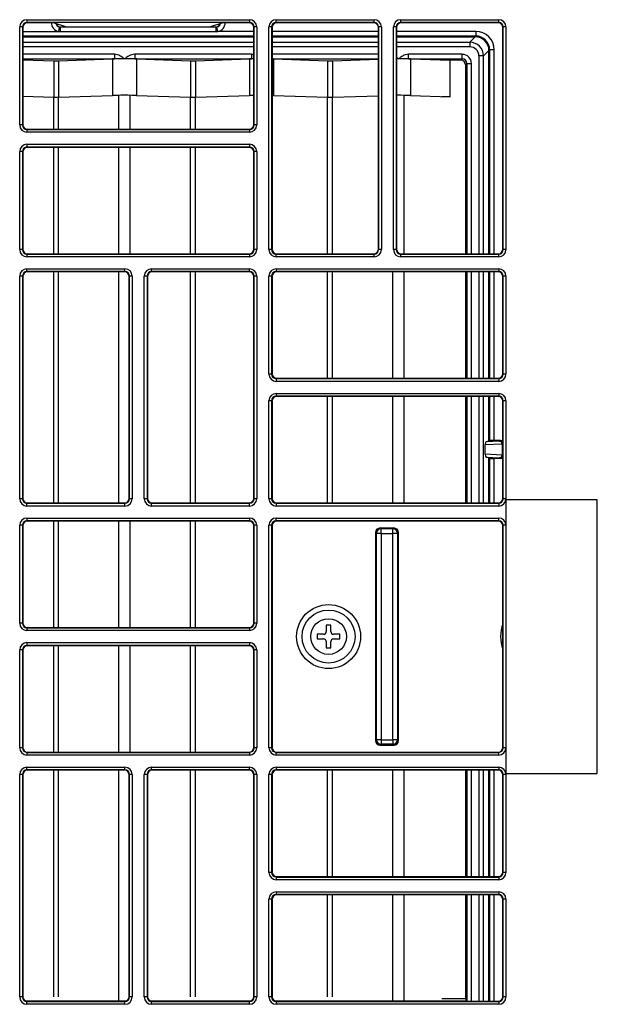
# Model space of a CAD drawing. Header units: millimetres. Extents: x 70863 to 97198, y -18528 to 3008.
# Tile 139 of 148: x 87293.98 to 87300.47, y -6608.23 to -6597.17. Entities that reach past the tile are written whole.
import ezdxf

# ---------------------------------------------------------------- set-up
doc = ezdxf.new("R2010")
doc.units = ezdxf.units.MM
doc.layers.add('wod-kan-hvac', color=3, linetype='Continuous')

# ---------------------------------------------------------------- blocks, each defined once
blk = doc.blocks.new('PY3_panel')
at = {"color": 0, "linetype": 'ByBlock', "lineweight": 25}
for p, q in [((451.41, 499.02), (476.39, 499.02)), ((451.41, 499.02), (451.41, 498.71)), ((476.39, 498.71), (451.41, 498.71)), ((451.41, 498.71), (451.45, 498.67)), ((454.4, 498.67), (451.45, 498.67)), ((455.77, 498.22), (454.4, 498.67)), ((473.4, 498.67), (472.03, 498.22)), ((476.36, 498.67), (473.4, 498.67)), ((476.36, 498.67), (476.39, 498.71)), ((476.39, 499.02), (476.39, 498.71)), ((479.39, 499.02), (490.38, 499.02)), ((479.39, 498.71), (479.39, 499.02)), ((490.38, 498.71), (479.39, 498.71)), ((479.39, 498.71), (479.43, 498.67)), ((490.35, 498.67), (479.43, 498.67)), ((490.35, 498.67), (490.38, 498.71)), ((490.38, 498.71), (490.38, 499.02)), ((493.38, 499.02), (504.37, 499.02)), ((493.38, 498.71), (493.38, 499.02)), ((504.37, 498.71), (493.38, 498.71)), ((493.38, 498.71), (493.42, 498.67)), ((504.34, 498.67), (493.42, 498.67)), ((504.34, 498.67), (504.37, 498.71)), ((504.37, 498.71), (504.37, 499.02)), ((450.59, 487.2), (450.59, 498.2)), ((450.9, 498.2), (450.59, 498.2)), ((450.9, 498.2), (450.9, 487.2)), ((450.94, 498.16), (450.9, 498.2)), ((450.94, 498.16), (450.94, 487.24)), ((450.94, 497.69), (454.97, 497.69)), ((454.97, 497.69), (455.07, 498.19)), ((454.97, 497.69), (455.16, 497.68)), ((455.16, 498.18), (455.07, 498.19)), ((455.16, 498.18), (455.19, 498.21)), ((455.16, 497.68), (455.16, 498.18)), ((472.64, 498.18), (455.16, 498.18)), ((455.16, 497.68), (472.64, 497.68)), ((455.19, 498.21), (456.22, 498.21)), ((455.77, 498.22), (456.22, 498.22)), ((456.23, 498.19), (456.22, 498.22)), ((471.59, 498.22), (471.58, 498.19)), ((471.59, 498.22), (472.03, 498.22)), ((471.59, 498.21), (472.61, 498.21)), ((472.61, 498.21), (472.64, 498.18)), ((472.74, 498.19), (472.64, 498.18)), ((472.64, 497.68), (472.64, 498.18)), ((472.64, 497.68), (472.83, 497.69)), ((472.83, 497.69), (472.74, 498.19)), ((476.87, 497.69), (472.83, 497.69)), ((476.91, 498.2), (476.87, 498.16)), ((476.87, 487.24), (476.87, 498.16)), ((476.91, 487.2), (476.91, 498.2)), ((477.21, 498.2), (476.91, 498.2)), ((477.21, 498.2), (477.21, 487.2)), ((478.57, 473.21), (478.57, 498.2)), ((478.88, 498.2), (478.57, 498.2)), ((478.88, 498.2), (478.88, 473.21)), ((478.92, 498.16), (478.88, 498.2)), ((478.92, 498.16), (478.92, 473.25)), ((490.86, 497.69), (478.92, 497.69)), ((490.9, 498.2), (490.86, 498.16)), ((490.86, 473.25), (490.86, 498.16)), ((491.2, 498.2), (490.9, 498.2)), ((490.9, 473.21), (490.9, 498.2)), ((491.2, 498.2), (491.2, 473.21)), ((492.56, 473.21), (492.56, 498.2)), ((492.87, 498.2), (492.56, 498.2)), ((492.87, 498.2), (492.87, 473.21)), ((492.91, 498.16), (492.87, 498.2)), ((492.91, 498.16), (492.91, 473.25)), ((501.82, 497.69), (492.91, 497.69)), ((501.82, 497.69), (501.82, 497.18)), ((504.89, 498.2), (504.85, 498.16)), ((504.85, 473.25), (504.85, 498.16)), ((504.89, 473.21), (504.89, 498.2)), ((505.19, 498.2), (504.89, 498.2)), ((505.19, 498.2), (505.19, 473.21)), ((476.87, 497.18), (450.94, 497.18)), ((450.94, 497.1), (476.87, 497.1)), ((450.94, 496.48), (476.87, 496.48)), ((490.86, 497.18), (478.92, 497.18)), ((478.92, 497.1), (490.86, 497.1)), ((478.92, 496.48), (490.86, 496.48)), ((501.82, 497.18), (492.91, 497.18)), ((492.91, 497.1), (501.73, 497.1)), ((492.91, 496.48), (501.12, 496.48)), ((501.74, 497.1), (501.12, 496.48)), ((501.12, 496.48), (501.12, 495.97)), ((501.82, 497.18), (501.73, 497.1)), ((476.87, 495.97), (450.94, 495.97)), ((490.86, 495.97), (478.92, 495.97)), ((501.12, 495.97), (492.91, 495.97)), ((502.65, 494.95), (503.27, 495.56)), ((503.27, 495.56), (503.35, 495.64)), ((503.27, 472.74), (503.27, 495.56)), ((503.86, 495.64), (503.35, 495.64)), ((503.35, 495.64), (503.35, 472.74)), ((503.86, 472.74), (503.86, 495.64)), ((461.23, 495.13), (450.94, 495.13)), ((450.94, 494.61), (461.23, 494.61)), ((450.94, 494.52), (454.41, 494.41)), ((454.41, 494.41), (454.41, 490.31)), ((454.95, 494.41), (461.01, 494.61)), ((454.95, 494.41), (454.95, 490.31)), ((461.01, 494.61), (461.01, 490.51)), ((461.23, 495.13), (461.23, 494.61)), ((463.5, 495.13), (463.5, 494.61)), ((476.6, 495.13), (463.5, 495.13)), ((463.5, 494.61), (476.6, 494.61)), ((463.72, 494.61), (463.72, 490.51)), ((463.72, 494.61), (469.78, 494.41)), ((469.78, 494.41), (469.78, 490.31)), ((470.32, 494.41), (476.38, 494.61)), ((470.32, 494.41), (470.32, 490.31)), ((476.38, 494.61), (476.38, 490.51)), ((476.6, 495.13), (476.6, 494.61)), ((476.87, 495.08), (476.6, 495.13)), ((490.86, 495.13), (478.92, 495.13)), ((478.92, 494.61), (490.86, 494.61)), ((479.1, 494.61), (479.1, 490.51)), ((479.1, 494.61), (485.15, 494.41)), ((485.15, 494.41), (485.15, 490.31)), ((485.7, 494.41), (490.86, 494.58)), ((485.7, 494.41), (485.7, 490.31)), ((494.25, 494.61), (494.25, 495.13)), ((500.28, 495.13), (494.25, 495.13)), ((494.25, 494.61), (500.28, 494.61)), ((494.47, 494.61), (494.47, 490.51)), ((494.47, 494.61), (498.93, 494.46)), ((500.13, 494.46), (498.93, 494.46)), ((498.93, 490.36), (498.93, 494.46)), ((500.28, 494.61), (500.13, 494.46)), ((500.28, 494.61), (500.28, 495.13)), ((502.65, 494.95), (502.14, 494.95)), ((502.14, 494.95), (502.14, 472.74)), ((502.65, 472.74), (502.65, 494.95)), ((500.64, 493.95), (500.79, 494.1)), ((500.64, 493.95), (500.64, 472.74)), ((500.79, 494.1), (501.3, 494.1)), ((500.79, 494.1), (500.79, 472.74)), ((501.3, 472.74), (501.3, 494.1)), ((450.94, 490.42), (454.41, 490.31)), ((454.41, 486.73), (454.41, 490.28)), ((454.95, 490.31), (461.01, 490.51)), ((454.95, 486.73), (454.95, 490.28)), ((461.73, 486.73), (461.73, 490.5)), ((463, 486.73), (463, 490.5)), ((463.72, 490.51), (469.78, 490.31)), ((469.78, 486.73), (469.78, 490.28)), ((470.32, 490.31), (476.38, 490.51)), ((470.32, 486.73), (470.32, 490.28)), ((479.1, 490.51), (485.15, 490.31)), ((485.15, 472.74), (485.15, 490.28)), ((485.7, 490.31), (490.86, 490.48)), ((485.7, 472.74), (485.7, 490.28)), ((493.75, 472.74), (493.75, 490.5)), ((494.47, 490.51), (498.93, 490.36)), ((498.93, 490.36), (498, 490.36)), ((450.9, 487.2), (450.59, 487.2)), ((450.9, 487.2), (450.94, 487.24)), ((451.45, 486.73), (451.41, 486.69)), ((451.41, 486.69), (476.39, 486.69)), ((451.41, 486.69), (451.41, 486.38)), ((451.45, 486.73), (476.36, 486.73)), ((476.39, 486.69), (476.36, 486.73)), ((476.39, 486.69), (476.39, 486.38)), ((476.87, 487.24), (476.91, 487.2)), ((477.21, 487.2), (476.91, 487.2)), ((476.39, 486.38), (451.41, 486.38)), ((451.41, 485.03), (451.41, 484.72)), ((451.41, 485.03), (476.39, 485.03)), ((476.39, 484.72), (451.41, 484.72)), ((451.41, 484.72), (451.45, 484.68)), ((476.36, 484.68), (451.45, 484.68)), ((454.41, 472.74), (454.41, 484.68)), ((454.95, 472.74), (454.95, 484.68)), ((461.73, 472.74), (461.73, 484.68)), ((463, 472.74), (463, 484.68)), ((469.78, 472.74), (469.78, 484.68)), ((470.32, 472.74), (470.32, 484.68)), ((476.36, 484.68), (476.39, 484.72)), ((476.39, 485.03), (476.39, 484.72)), ((450.9, 484.21), (450.59, 484.21)), ((450.59, 473.21), (450.59, 484.21)), ((450.9, 484.21), (450.9, 473.21)), ((450.94, 484.17), (450.9, 484.21)), ((450.94, 484.17), (450.94, 473.25)), ((476.91, 484.21), (476.87, 484.17)), ((476.87, 473.25), (476.87, 484.17)), ((477.21, 484.21), (476.91, 484.21)), ((476.91, 473.21), (476.91, 484.21)), ((477.21, 484.21), (477.21, 473.21)), ((450.9, 473.21), (450.59, 473.21)), ((450.9, 473.21), (450.94, 473.25)), ((476.87, 473.25), (476.91, 473.21)), ((477.21, 473.21), (476.91, 473.21)), ((478.88, 473.21), (478.57, 473.21)), ((478.88, 473.21), (478.92, 473.25)), ((490.86, 473.25), (490.9, 473.21)), ((491.2, 473.21), (490.9, 473.21)), ((492.87, 473.21), (492.56, 473.21)), ((492.87, 473.21), (492.91, 473.25)), ((504.85, 473.25), (504.89, 473.21)), ((505.19, 473.21), (504.89, 473.21)), ((451.45, 472.74), (451.41, 472.7)), ((451.41, 472.7), (451.41, 472.39)), ((451.41, 472.7), (476.39, 472.7)), ((476.39, 472.39), (451.41, 472.39)), ((451.45, 472.74), (476.36, 472.74)), ((476.39, 472.7), (476.36, 472.74)), ((476.39, 472.7), (476.39, 472.39)), ((479.43, 472.74), (479.39, 472.7)), ((479.39, 472.39), (479.39, 472.7)), ((479.39, 472.7), (490.38, 472.7)), ((490.38, 472.39), (479.39, 472.39)), ((479.43, 472.74), (490.35, 472.74)), ((490.38, 472.7), (490.35, 472.74)), ((490.38, 472.39), (490.38, 472.7)), ((493.42, 472.74), (493.38, 472.7)), ((493.38, 472.39), (493.38, 472.7)), ((493.38, 472.7), (504.37, 472.7)), ((504.37, 472.39), (493.38, 472.39)), ((493.42, 472.74), (504.34, 472.74)), ((504.37, 472.7), (504.34, 472.74)), ((504.37, 472.39), (504.37, 472.7)), ((451.41, 470.73), (451.41, 471.04)), ((451.41, 471.04), (462.4, 471.04)), ((462.4, 470.73), (462.4, 471.04)), ((465.4, 470.73), (465.4, 471.04)), ((465.4, 471.04), (476.39, 471.04)), ((476.39, 470.73), (476.39, 471.04)), ((479.39, 471.04), (504.37, 471.04)), ((479.39, 471.04), (479.39, 470.73)), ((504.37, 471.04), (504.37, 470.73)), ((450.9, 470.22), (450.59, 470.22)), ((450.59, 445.23), (450.59, 470.22)), ((450.9, 470.22), (450.9, 445.23)), ((450.94, 470.18), (450.9, 470.22)), ((450.94, 470.18), (450.94, 445.27)), ((462.4, 470.73), (451.41, 470.73)), ((451.41, 470.73), (451.45, 470.69)), ((462.37, 470.69), (451.45, 470.69)), ((454.41, 444.76), (454.41, 470.69)), ((454.95, 444.76), (454.95, 470.69)), ((461.73, 444.76), (461.73, 470.69)), ((462.37, 470.69), (462.4, 470.73)), ((462.92, 470.22), (462.88, 470.18)), ((462.88, 445.27), (462.88, 470.18)), ((463.22, 470.22), (462.92, 470.22)), ((462.92, 445.23), (462.92, 470.22)), ((463.22, 470.22), (463.22, 445.23)), ((464.89, 470.22), (464.58, 470.22)), ((464.58, 445.23), (464.58, 470.22)), ((464.89, 470.22), (464.89, 445.23)), ((464.93, 470.18), (464.89, 470.22)), ((464.93, 470.18), (464.93, 445.27)), ((476.39, 470.73), (465.4, 470.73)), ((465.4, 470.73), (465.44, 470.69)), ((476.36, 470.69), (465.44, 470.69)), ((469.78, 444.76), (469.78, 470.69)), ((470.32, 444.76), (470.32, 470.69)), ((476.36, 470.69), (476.39, 470.73)), ((476.91, 470.22), (476.87, 470.18)), ((476.87, 445.27), (476.87, 470.18)), ((476.91, 445.23), (476.91, 470.22)), ((477.21, 470.22), (476.91, 470.22)), ((477.21, 470.22), (477.21, 445.23)), ((478.57, 459.22), (478.57, 470.22)), ((478.88, 470.22), (478.57, 470.22)), ((478.88, 470.22), (478.88, 459.22)), ((478.92, 470.18), (478.88, 470.22)), ((478.92, 470.18), (478.92, 459.26)), ((504.37, 470.73), (479.39, 470.73)), ((479.39, 470.73), (479.43, 470.69)), ((504.34, 470.69), (479.43, 470.69)), ((485.15, 458.75), (485.15, 470.69)), ((485.7, 458.75), (485.7, 470.69)), ((492.48, 458.75), (492.48, 470.69)), ((493.75, 458.75), (493.75, 470.69)), ((500.64, 470.69), (500.64, 458.75)), ((500.79, 470.69), (500.79, 458.75)), ((501.3, 458.75), (501.3, 470.69)), ((502.14, 470.69), (502.14, 458.75)), ((502.65, 458.75), (502.65, 470.69)), ((503.27, 458.75), (503.27, 470.69)), ((503.35, 470.69), (503.35, 458.75)), ((503.86, 458.75), (503.86, 470.69)), ((504.34, 470.69), (504.37, 470.73)), ((504.89, 470.22), (504.85, 470.18)), ((504.85, 459.26), (504.85, 470.18)), ((505.19, 470.22), (504.89, 470.22)), ((504.89, 459.22), (504.89, 470.22)), ((505.19, 470.22), (505.19, 459.22)), ((478.88, 459.22), (478.57, 459.22)), ((478.88, 459.22), (478.92, 459.26)), ((504.85, 459.26), (504.89, 459.22)), ((505.19, 459.22), (504.89, 459.22)), ((479.43, 458.75), (479.39, 458.71)), ((479.39, 458.71), (479.39, 458.4)), ((479.39, 458.71), (504.37, 458.71)), ((504.37, 458.4), (479.39, 458.4)), ((479.43, 458.75), (504.34, 458.75)), ((504.37, 458.71), (504.34, 458.75)), ((504.37, 458.71), (504.37, 458.4)), ((479.39, 457.05), (479.39, 456.74)), ((479.39, 457.05), (504.37, 457.05)), ((504.37, 456.74), (479.39, 456.74)), ((479.39, 456.74), (479.43, 456.7)), ((504.34, 456.7), (479.43, 456.7)), ((485.15, 444.76), (485.15, 456.7)), ((485.7, 444.76), (485.7, 456.7)), ((492.48, 444.76), (492.48, 456.7)), ((493.75, 444.76), (493.75, 456.7)), ((500.64, 456.7), (500.64, 444.76)), ((500.79, 456.7), (500.79, 444.76)), ((501.3, 444.76), (501.3, 456.7)), ((502.14, 456.7), (502.14, 444.76)), ((502.65, 444.76), (502.65, 456.7)), ((503.27, 451.69), (503.27, 456.7)), ((503.35, 456.7), (503.35, 451.77)), ((503.86, 451.78), (503.86, 456.7)), ((504.34, 456.7), (504.37, 456.74)), ((504.37, 457.05), (504.37, 456.74)), ((478.88, 456.23), (478.57, 456.23)), ((478.57, 445.23), (478.57, 456.23)), ((478.88, 456.23), (478.88, 445.23)), ((478.92, 456.19), (478.88, 456.23)), ((478.92, 456.19), (478.92, 445.27)), ((504.89, 456.23), (504.85, 456.19)), ((504.85, 445.27), (504.85, 456.19)), ((505.19, 456.23), (504.89, 456.23)), ((504.89, 445.23), (504.89, 456.23)), ((505.19, 456.23), (505.19, 445.23)), ((502.86, 451.3), (504.75, 451.38)), ((502.86, 450.22), (502.86, 451.3)), ((503.27, 451.69), (502.95, 451.62)), ((504.46, 451.69), (502.95, 451.62)), ((503.35, 451.77), (503.27, 451.69)), ((504.59, 451.78), (503.86, 451.78)), ((504.59, 451.78), (504.51, 451.7)), ((504.75, 451.38), (504.75, 450.13)), ((504.81, 451.39), (504.85, 451.42)), ((504.81, 450.13), (504.81, 451.39)), ((504.75, 450.13), (502.86, 450.22)), ((504.85, 450.09), (504.81, 450.13)), ((503.27, 449.82), (502.95, 449.89)), ((502.95, 449.89), (504.46, 449.82)), ((503.27, 444.76), (503.27, 449.82)), ((503.35, 449.74), (503.27, 449.82)), ((503.35, 449.74), (503.35, 444.76)), ((504.59, 449.73), (503.86, 449.73)), ((503.86, 444.76), (503.86, 449.73)), ((504.51, 449.82), (504.59, 449.73)), ((450.9, 445.23), (450.59, 445.23)), ((450.9, 445.23), (450.94, 445.27)), ((451.45, 444.76), (451.41, 444.72)), ((451.41, 444.41), (451.41, 444.72)), ((451.41, 444.72), (462.4, 444.72)), ((451.45, 444.76), (462.37, 444.76)), ((462.4, 444.72), (462.37, 444.76)), ((462.4, 444.41), (462.4, 444.72)), ((462.88, 445.27), (462.92, 445.23)), ((463.22, 445.23), (462.92, 445.23)), ((464.89, 445.23), (464.58, 445.23)), ((464.89, 445.23), (464.93, 445.27)), ((465.44, 444.76), (465.4, 444.72)), ((465.4, 444.41), (465.4, 444.72)), ((465.4, 444.72), (476.39, 444.72)), ((465.44, 444.76), (476.36, 444.76)), ((476.39, 444.72), (476.36, 444.76)), ((476.39, 444.41), (476.39, 444.72)), ((476.87, 445.27), (476.91, 445.23)), ((477.21, 445.23), (476.91, 445.23)), ((478.88, 445.23), (478.57, 445.23)), ((478.88, 445.23), (478.92, 445.27)), ((479.43, 444.76), (479.39, 444.72)), ((479.39, 444.72), (479.39, 444.41)), ((479.39, 444.72), (504.37, 444.72)), ((479.43, 444.76), (504.34, 444.76)), ((504.37, 444.72), (504.34, 444.76)), ((504.37, 444.72), (504.37, 444.41)), ((504.85, 445.27), (504.89, 445.23)), ((505.19, 445.23), (504.89, 445.23)), ((505.19, 445.12), (505.19, 414.37)), ((515.44, 445.12), (505.19, 445.12)), ((515.44, 414.37), (515.44, 445.12)), ((462.4, 444.41), (451.41, 444.41)), ((476.39, 444.41), (465.4, 444.41)), ((504.37, 444.41), (479.39, 444.41)), ((451.41, 443.06), (476.39, 443.06)), ((451.41, 443.06), (451.41, 442.75)), ((476.39, 442.75), (451.41, 442.75)), ((451.41, 442.75), (451.45, 442.71)), ((476.36, 442.71), (451.45, 442.71)), ((454.41, 430.77), (454.41, 442.71)), ((454.95, 430.77), (454.95, 442.71)), ((461.73, 430.77), (461.73, 442.71)), ((463, 430.77), (463, 442.71)), ((469.78, 430.77), (469.78, 442.71)), ((470.32, 430.77), (470.32, 442.71)), ((476.36, 442.71), (476.39, 442.75)), ((476.39, 443.06), (476.39, 442.75)), ((479.39, 443.06), (504.37, 443.06)), ((479.39, 442.75), (479.39, 443.06)), ((504.37, 442.75), (479.39, 442.75)), ((479.39, 442.75), (479.43, 442.71)), ((504.34, 442.71), (479.43, 442.71)), ((504.34, 442.71), (504.37, 442.75)), ((504.37, 442.75), (504.37, 443.06)), ((450.59, 431.24), (450.59, 442.24)), ((450.9, 442.24), (450.59, 442.24)), ((450.9, 442.24), (450.9, 431.24)), ((450.94, 442.2), (450.9, 442.24)), ((450.94, 442.2), (450.94, 431.28)), ((476.91, 442.24), (476.87, 442.2)), ((476.87, 431.28), (476.87, 442.2)), ((477.21, 442.24), (476.91, 442.24)), ((476.91, 431.24), (476.91, 442.24)), ((477.21, 442.24), (477.21, 431.24)), ((478.57, 417.25), (478.57, 442.24)), ((478.88, 442.24), (478.57, 442.24)), ((478.88, 442.24), (478.88, 417.25)), ((478.92, 442.2), (478.88, 442.24)), ((478.92, 442.2), (478.92, 417.29)), ((490.55, 441.43), (490.65, 441.33)), ((490.55, 441.43), (490.55, 418.06)), ((490.65, 418.16), (490.65, 441.33)), ((491.16, 441.33), (490.65, 441.33)), ((491.16, 441.84), (491.06, 441.94)), ((491.06, 441.94), (492.6, 441.94)), ((491.16, 441.33), (491.16, 441.84)), ((492.5, 441.84), (491.16, 441.84)), ((491.16, 441.33), (491.16, 418.16)), ((491.16, 441.33), (492.5, 441.33)), ((492.6, 441.94), (492.5, 441.84)), ((492.5, 441.33), (492.5, 441.84)), ((492.5, 418.16), (492.5, 441.33)), ((493.01, 441.33), (492.5, 441.33)), ((493.01, 441.33), (493.11, 441.43)), ((493.01, 441.33), (493.01, 418.16)), ((493.11, 418.06), (493.11, 441.43)), ((504.89, 442.24), (504.85, 442.2)), ((504.85, 417.29), (504.85, 442.2)), ((504.89, 417.25), (504.89, 442.24)), ((505.19, 442.24), (504.89, 442.24)), ((450.9, 431.24), (450.59, 431.24)), ((450.9, 431.24), (450.94, 431.28)), ((476.87, 431.28), (476.91, 431.24)), ((477.21, 431.24), (476.91, 431.24)), ((451.45, 430.77), (451.41, 430.73)), ((451.41, 430.73), (476.39, 430.73)), ((451.41, 430.73), (451.41, 430.43)), ((476.39, 430.43), (451.41, 430.43)), ((451.45, 430.77), (476.36, 430.77)), ((476.39, 430.73), (476.36, 430.77)), ((476.39, 430.73), (476.39, 430.43)), ((485.53, 431.03), (485.01, 431.03)), ((485.01, 431.03), (485.01, 430.31)), ((485.53, 430.31), (485.53, 431.03)), ((451.41, 429.07), (451.41, 428.76)), ((451.41, 429.07), (476.39, 429.07)), ((476.39, 429.07), (476.39, 428.76)), ((484.71, 430), (483.99, 430)), ((483.99, 430), (483.99, 429.49)), ((483.99, 429.49), (484.71, 429.49)), ((485.01, 429.18), (485.01, 428.47)), ((485.53, 428.47), (485.53, 429.18)), ((486.55, 430), (485.83, 430)), ((485.83, 429.49), (486.55, 429.49)), ((486.55, 429.49), (486.55, 430)), ((450.9, 428.25), (450.59, 428.25)), ((450.59, 417.25), (450.59, 428.25)), ((450.9, 428.25), (450.9, 417.25)), ((450.94, 428.21), (450.9, 428.25)), ((450.94, 428.21), (450.94, 417.29)), ((476.39, 428.76), (451.41, 428.76)), ((451.41, 428.76), (451.45, 428.72)), ((476.36, 428.72), (451.45, 428.72)), ((454.41, 416.78), (454.41, 428.72)), ((454.95, 416.78), (454.95, 428.72)), ((461.73, 416.78), (461.73, 428.72)), ((463, 416.78), (463, 428.72)), ((469.78, 416.78), (469.78, 428.72)), ((470.32, 416.78), (470.32, 428.72)), ((476.36, 428.72), (476.39, 428.76)), ((476.91, 428.25), (476.87, 428.21)), ((476.87, 417.29), (476.87, 428.21)), ((476.91, 417.25), (476.91, 428.25)), ((477.21, 428.25), (476.91, 428.25)), ((477.21, 428.25), (477.21, 417.25)), ((485.01, 428.47), (485.53, 428.47)), ((490.55, 418.06), (490.65, 418.16)), ((491.16, 418.16), (490.65, 418.16)), ((491.16, 418.16), (492.5, 418.16)), ((491.16, 418.16), (491.16, 417.65)), ((493.01, 418.16), (492.5, 418.16)), ((492.5, 418.16), (492.5, 417.65)), ((493.01, 418.16), (493.11, 418.06)), ((450.9, 417.25), (450.59, 417.25)), ((450.9, 417.25), (450.94, 417.29)), ((476.87, 417.29), (476.91, 417.25)), ((477.21, 417.25), (476.91, 417.25)), ((478.88, 417.25), (478.57, 417.25)), ((478.88, 417.25), (478.92, 417.29)), ((491.16, 417.65), (491.06, 417.55)), ((491.06, 417.55), (492.6, 417.55)), ((492.5, 417.65), (491.16, 417.65)), ((492.6, 417.55), (492.5, 417.65)), ((504.85, 417.29), (504.89, 417.25)), ((505.19, 417.25), (504.89, 417.25)), ((451.45, 416.78), (451.41, 416.74)), ((451.41, 416.74), (476.39, 416.74)), ((451.41, 416.74), (451.41, 416.44)), ((476.39, 416.44), (451.41, 416.44)), ((451.45, 416.78), (476.36, 416.78)), ((476.39, 416.74), (476.36, 416.78)), ((476.39, 416.74), (476.39, 416.44)), ((479.43, 416.78), (479.39, 416.74)), ((479.39, 416.44), (479.39, 416.74)), ((479.39, 416.74), (504.37, 416.74)), ((504.37, 416.44), (479.39, 416.44)), ((479.43, 416.78), (504.34, 416.78)), ((504.37, 416.74), (504.34, 416.78)), ((504.37, 416.44), (504.37, 416.74)), ((451.41, 415.08), (462.4, 415.08)), ((451.41, 414.77), (451.41, 415.08)), ((462.4, 414.77), (451.41, 414.77)), ((451.41, 414.77), (451.45, 414.73)), ((462.37, 414.73), (451.45, 414.73)), ((454.41, 389.29), (454.41, 414.73)), ((454.95, 389.29), (454.95, 414.73)), ((461.73, 388.84), (461.73, 414.73)), ((462.37, 414.73), (462.4, 414.77)), ((462.4, 414.77), (462.4, 415.08)), ((465.4, 415.08), (476.39, 415.08)), ((465.4, 414.77), (465.4, 415.08)), ((476.39, 414.77), (465.4, 414.77)), ((465.4, 414.77), (465.44, 414.73)), ((476.36, 414.73), (465.44, 414.73)), ((469.78, 389.29), (469.78, 414.73)), ((470.32, 389.29), (470.32, 414.73)), ((476.36, 414.73), (476.39, 414.77)), ((476.39, 414.77), (476.39, 415.08)), ((479.39, 415.08), (479.39, 414.77)), ((479.39, 415.08), (504.37, 415.08)), ((504.37, 414.77), (479.39, 414.77)), ((479.39, 414.77), (479.43, 414.73)), ((504.34, 414.73), (479.43, 414.73)), ((485.15, 402.79), (485.15, 414.73)), ((485.7, 402.79), (485.7, 414.73)), ((492.48, 402.79), (492.48, 414.73)), ((493.75, 402.79), (493.75, 414.73)), ((500.64, 414.73), (500.64, 402.79)), ((500.79, 414.73), (500.79, 402.79)), ((501.3, 402.79), (501.3, 414.73)), ((502.14, 414.73), (502.14, 402.79)), ((502.65, 402.79), (502.65, 414.73)), ((503.27, 402.79), (503.27, 414.73)), ((503.35, 414.73), (503.35, 402.79)), ((503.86, 402.79), (503.86, 414.73)), ((504.34, 414.73), (504.37, 414.77)), ((504.37, 415.08), (504.37, 414.77)), ((450.59, 389.28), (450.59, 414.26)), ((450.9, 414.26), (450.59, 414.26)), ((450.9, 414.26), (450.9, 389.28)), ((450.94, 414.22), (450.9, 414.26)), ((450.94, 414.22), (450.94, 389.31)), ((462.92, 414.26), (462.88, 414.22)), ((462.88, 389.31), (462.88, 414.22)), ((463.22, 414.26), (462.92, 414.26)), ((462.92, 389.28), (462.92, 414.26)), ((463.22, 414.26), (463.22, 389.28)), ((464.58, 389.28), (464.58, 414.26)), ((464.89, 414.26), (464.58, 414.26)), ((464.89, 414.26), (464.89, 389.28)), ((464.93, 414.22), (464.89, 414.26)), ((464.93, 414.22), (464.93, 389.31)), ((476.91, 414.26), (476.87, 414.22)), ((476.87, 389.31), (476.87, 414.22)), ((476.91, 389.28), (476.91, 414.26)), ((477.21, 414.26), (476.91, 414.26)), ((477.21, 414.26), (477.21, 389.28)), ((478.57, 403.27), (478.57, 414.26)), ((478.88, 414.26), (478.57, 414.26)), ((478.88, 414.26), (478.88, 403.27)), ((478.92, 414.22), (478.88, 414.26)), ((478.92, 414.22), (478.92, 403.3)), ((504.89, 414.26), (504.85, 414.22)), ((504.85, 403.3), (504.85, 414.22)), ((505.19, 414.26), (504.89, 414.26)), ((504.89, 403.27), (504.89, 414.26)), ((505.19, 414.37), (515.44, 414.37)), ((505.19, 414.26), (505.19, 403.27)), ((478.88, 403.27), (478.57, 403.27)), ((478.88, 403.27), (478.92, 403.3)), ((479.43, 402.79), (479.39, 402.75)), ((479.39, 402.75), (479.39, 402.45)), ((479.39, 402.75), (504.37, 402.75)), ((479.43, 402.79), (504.34, 402.79)), ((504.37, 402.75), (504.34, 402.79)), ((504.37, 402.75), (504.37, 402.45)), ((504.85, 403.3), (504.89, 403.27)), ((505.19, 403.27), (504.89, 403.27)), ((504.37, 402.45), (479.39, 402.45)), ((478.57, 389.28), (478.57, 400.27)), ((478.88, 400.27), (478.57, 400.27)), ((478.88, 400.27), (478.88, 389.28)), ((478.92, 400.23), (478.88, 400.27)), ((479.39, 401.09), (504.37, 401.09)), ((479.39, 401.09), (479.39, 400.78)), ((504.37, 400.78), (479.39, 400.78)), ((479.39, 400.78), (479.43, 400.74)), ((504.34, 400.74), (479.43, 400.74)), ((485.15, 389.29), (485.15, 400.74)), ((485.7, 389.29), (485.7, 400.74)), ((492.48, 388.84), (492.48, 400.74)), ((493.75, 388.84), (493.75, 400.74)), ((500.64, 400.74), (500.64, 389.12)), ((500.79, 400.74), (500.79, 388.82)), ((501.3, 388.8), (501.3, 400.74)), ((502.14, 400.74), (502.14, 388.8)), ((502.65, 388.8), (502.65, 400.74)), ((503.27, 388.8), (503.27, 400.74)), ((503.35, 400.74), (503.35, 388.8)), ((503.86, 388.8), (503.86, 400.74)), ((504.34, 400.74), (504.37, 400.78)), ((504.37, 401.09), (504.37, 400.78)), ((504.89, 400.27), (504.85, 400.23)), ((505.19, 400.27), (504.89, 400.27)), ((504.89, 389.28), (504.89, 400.27)), ((505.19, 400.27), (505.19, 389.28)), ((478.92, 400.23), (478.92, 389.31)), ((504.85, 389.31), (504.85, 400.23)), ((450.9, 389.28), (450.59, 389.28)), ((450.9, 389.28), (450.94, 389.31)), ((462.88, 389.31), (462.92, 389.28)), ((463.22, 389.28), (462.92, 389.28)), ((464.89, 389.28), (464.58, 389.28)), ((464.89, 389.28), (464.93, 389.31)), ((476.87, 389.31), (476.91, 389.28)), ((477.21, 389.28), (476.91, 389.28)), ((478.88, 389.28), (478.57, 389.28)), ((478.88, 389.28), (478.92, 389.31)), ((504.85, 389.31), (504.89, 389.28)), ((505.19, 389.28), (504.89, 389.28)), ((462.5, 388.82), (451.32, 388.82)), ((451.45, 388.8), (451.41, 388.76)), ((451.41, 388.46), (451.41, 388.76)), ((451.41, 388.76), (462.4, 388.76)), ((462.4, 388.46), (451.41, 388.46)), ((451.45, 388.8), (462.37, 388.8)), ((462.4, 388.76), (462.37, 388.8)), ((462.4, 388.46), (462.4, 388.76)), ((476.49, 388.82), (465.31, 388.82)), ((465.44, 388.8), (465.4, 388.76)), ((465.4, 388.46), (465.4, 388.76)), ((465.4, 388.76), (476.39, 388.76)), ((476.39, 388.46), (465.4, 388.46)), ((465.44, 388.8), (476.36, 388.8)), ((476.39, 388.76), (476.36, 388.8)), ((476.39, 388.46), (476.39, 388.76)), ((500.79, 388.82), (479.3, 388.82)), ((479.43, 388.8), (479.39, 388.76)), ((479.39, 388.76), (479.39, 388.46)), ((479.39, 388.76), (504.37, 388.76)), ((504.37, 388.46), (479.39, 388.46)), ((479.43, 388.8), (504.34, 388.8)), ((498, 389.12), (500.64, 389.12)), ((500.79, 388.82), (500.64, 389.12)), ((504.37, 388.76), (504.34, 388.8)), ((504.37, 388.76), (504.37, 388.46))]:
    blk.add_line(p, q, dxfattribs=at)
for radius in [3.59, 2.97, 2]:
    blk.add_circle((485.27, 429.75), radius, dxfattribs=at)
for centre, radius, start, end in [((504.45, 451.39), 0.3, 358.5536, 87.5941), ((504.51, 451.39), 0.308, 0.0204, 89.9796), ((504.45, 450.12), 0.3, 272.4059, 1.4464), ((504.51, 450.13), 0.308, 270.0204, 359.9796), ((491.16, 441.33), 0.513, 90.0204, 179.9796), ((492.5, 441.33), 0.513, 0.0204, 89.9796), ((484.71, 430.31), 0.307, 270, 0), ((485.83, 430.31), 0.307, 180, 270), ((508.69, 429.75), 4.1, 159.6359, 200.3641), ((484.71, 429.18), 0.307, 0, 90), ((485.83, 429.18), 0.307, 90, 180), ((491.16, 418.16), 0.513, 180.0204, 269.9796), ((492.5, 418.16), 0.513, 270.0204, 359.9796)]:
    blk.add_arc(centre, radius, start, end, dxfattribs=at)
for centre, major_axis, ratio, start_param, end_param in [((451.41, 498.2), (0.58, -0.58), 0.999695, 2.356347, 3.926839), ((451.41, 498.2), (0.363, -0.363), 0.99933, 2.356347, 3.926839), ((451.45, 498.16), (0.362, -0.362), 0.999695, 2.356347, 3.926839), ((455.16, 498.7), (-0.725, -0.725), 0.999695, 5.497939, 6.880513), ((472.64, 498.7), (0.725, -0.725), 0.999695, 5.685858, 7.068431), ((476.36, 498.16), (-0.362, -0.362), 0.999695, 2.356347, 3.926839), ((476.39, 498.2), (-0.58, -0.58), 0.999695, 2.356347, 3.926839), ((476.39, 498.2), (0.363, 0.363), 0.99933, 5.497939, 7.068431), ((479.39, 498.2), (0.58, -0.58), 0.999695, 2.356347, 3.926839), ((479.39, 498.2), (0.363, -0.363), 0.99933, 2.356347, 3.926839), ((479.43, 498.16), (0.362, -0.362), 0.999695, 2.356347, 3.926839), ((490.35, 498.16), (-0.362, -0.362), 0.999695, 2.356347, 3.926839), ((490.38, 498.2), (-0.58, -0.58), 0.999695, 2.356347, 3.926839), ((490.38, 498.2), (0.363, 0.363), 0.99933, 5.497939, 7.068431), ((493.38, 498.2), (0.58, -0.58), 0.999695, 2.356347, 3.926839), ((493.38, 498.2), (0.363, -0.363), 0.99933, 2.356347, 3.926839), ((493.42, 498.16), (0.362, -0.362), 0.999695, 2.356347, 3.926839), ((504.33, 498.16), (-0.362, -0.362), 0.999695, 2.356347, 3.926839), ((504.37, 498.2), (-0.58, -0.58), 0.999695, 2.356347, 3.926839), ((504.37, 498.2), (0.363, 0.363), 0.99933, 5.497939, 7.068431), ((455.16, 498.7), (0.363, 0.363), 0.999087, 2.574984, 3.73892), ((455.19, 498.72), (-0.362, -0.362), 0.999695, 5.796317, 7.068431), ((472.61, 498.72), (0.362, -0.362), 0.999695, 5.497939, 6.770054), ((472.64, 498.7), (0.363, -0.363), 0.999087, 5.685858, 6.849794), ((501.81, 495.64), (1.45, 1.45), 0.999695, 5.497939, 7.068431), ((501.12, 494.94), (1.09, 1.09), 0.997866, 5.500964, 7.065407), ((501.3, 495.13), (0.91, 1.86), 0.706388, 0.328928, 0.331953), ((501.74, 495.56), (1.09, -1.09), 0.99861, 0.788575, 2.353018), ((501.81, 495.64), (1.09, 1.09), 0.999493, 5.497939, 7.068431), ((501.12, 494.94), (-0.729, -0.729), 0.993666, 2.359371, 3.923814), ((501.3, 495.13), (1.86, 0.91), 0.706388, 5.951233, 5.954257), ((454.68, 494.41), (0.307, 0), 0.017455, 3.629466, 5.795312), ((462.37, 494.6), (1.54, 0), 0.017455, 2.404033, 2.653719), ((462.37, 494.6), (1.54, 0), 0.017455, 1.570796, 2.404033), ((462.37, 494.6), (1.54, 0), 0.017455, 0.73756, 1.570796), ((462.37, 494.6), (1.54, 0), 0.017455, 0.487874, 0.73756), ((470.05, 494.41), (0.307, 0), 0.017455, 3.629466, 5.795312), ((477.74, 494.6), (1.54, 0), 0.017455, 2.404033, 2.653719), ((477.74, 494.6), (1.54, 0), 0.017455, 2.173251, 2.404033), ((477.74, 494.6), (1.54, 0), 0.017455, 0.487874, 0.73756), ((485.43, 494.41), (0.307, 0), 0.017455, 3.629466, 5.795312), ((493.11, 494.6), (1.54, 0), 0.017455, 1.570796, 1.704528), ((493.11, 494.6), (1.54, 0), 0.017455, 0.73756, 1.570796), ((493.11, 494.6), (1.54, 0), 0.017455, 0.487874, 0.73756), ((500.13, 493.95), (0.362, 0.362), 0.999695, 5.497939, 7.068431), ((500.28, 494.1), (0.725, 0.725), 0.999695, 5.497939, 7.068431), ((500.28, 494.1), (0.363, 0.363), 0.999087, 5.497939, 7.068431), ((454.68, 490.31), (0.307, 0), 0.017455, 3.629466, 5.795311), ((462.37, 490.5), (1.54, 0), 0.017455, 0.487874, 2.653719), ((470.05, 490.31), (0.307, 0), 0.017455, 3.629466, 5.795311), ((477.74, 490.5), (1.54, 0), 0.017455, 2.173251, 2.653719), ((477.74, 490.5), (1.54, 0), 0.017455, 0.487874, 0.697163), ((485.43, 490.31), (0.307, 0), 0.017455, 3.629466, 5.795311), ((493.11, 490.5), (1.54, 0), 0.017455, 0.487874, 1.704528), ((451.41, 487.2), (0.58, 0.58), 0.999695, 2.356347, 3.926839), ((451.41, 487.2), (0.363, 0.363), 0.99933, 2.356347, 3.926839), ((451.45, 487.24), (0.362, 0.362), 0.999695, 2.356347, 3.926839), ((476.36, 487.24), (-0.362, 0.362), 0.999695, 2.356347, 3.926839), ((476.39, 487.2), (-0.58, 0.58), 0.999695, 2.356347, 3.926839), ((476.39, 487.2), (0.363, -0.363), 0.99933, 5.497939, 7.068431), ((451.41, 484.21), (0.58, -0.58), 0.999695, 2.356347, 3.926839), ((451.41, 484.21), (0.363, -0.363), 0.99933, 2.356347, 3.926839), ((451.45, 484.17), (0.362, -0.362), 0.999695, 2.356347, 3.926839), ((476.36, 484.17), (-0.362, -0.362), 0.999695, 2.356347, 3.926839), ((476.39, 484.21), (-0.58, -0.58), 0.999695, 2.356347, 3.926839), ((476.39, 484.21), (0.363, 0.363), 0.99933, 5.497939, 7.068431), ((451.41, 473.21), (0.58, 0.58), 0.999695, 2.356347, 3.926839), ((451.41, 473.21), (0.363, 0.363), 0.99933, 2.356347, 3.926839), ((451.45, 473.25), (0.362, 0.362), 0.999695, 2.356347, 3.926839), ((476.36, 473.25), (-0.362, 0.362), 0.999695, 2.356347, 3.926839), ((476.39, 473.21), (-0.58, 0.58), 0.999695, 2.356347, 3.926839), ((476.39, 473.21), (0.363, -0.363), 0.99933, 5.497939, 7.068431), ((479.39, 473.21), (0.58, 0.58), 0.999695, 2.356347, 3.926839), ((479.39, 473.21), (0.363, 0.363), 0.99933, 2.356347, 3.926839), ((479.43, 473.25), (0.362, 0.362), 0.999695, 2.356347, 3.926839), ((490.35, 473.25), (-0.362, 0.362), 0.999695, 2.356347, 3.926839), ((490.38, 473.21), (-0.58, 0.58), 0.999695, 2.356347, 3.926839), ((490.38, 473.21), (0.363, -0.363), 0.99933, 5.497939, 7.068431), ((493.38, 473.21), (0.58, 0.58), 0.999695, 2.356347, 3.926839), ((493.38, 473.21), (0.363, 0.363), 0.99933, 2.356347, 3.926839), ((493.42, 473.25), (0.362, 0.362), 0.999695, 2.356347, 3.926839), ((504.33, 473.25), (-0.362, 0.362), 0.999695, 2.356347, 3.926839), ((504.37, 473.21), (-0.58, 0.58), 0.999695, 2.356347, 3.926839), ((504.37, 473.21), (0.363, -0.363), 0.99933, 5.497939, 7.068431), ((451.41, 470.22), (0.58, -0.58), 0.999695, 2.356347, 3.926839), ((462.4, 470.22), (-0.58, -0.58), 0.999695, 2.356347, 3.926839), ((465.4, 470.22), (0.58, -0.58), 0.999695, 2.356347, 3.926839), ((476.39, 470.22), (-0.58, -0.58), 0.999695, 2.356347, 3.926839), ((479.39, 470.22), (0.58, -0.58), 0.999695, 2.356347, 3.926839), ((504.37, 470.22), (-0.58, -0.58), 0.999695, 2.356347, 3.926839), ((451.41, 470.22), (0.363, -0.363), 0.99933, 2.356347, 3.926839), ((451.45, 470.18), (0.362, -0.362), 0.999695, 2.356347, 3.926839), ((462.37, 470.18), (-0.362, -0.362), 0.999695, 2.356347, 3.926839), ((462.4, 470.22), (0.363, 0.363), 0.99933, 5.497939, 7.068431), ((465.4, 470.22), (0.363, -0.363), 0.99933, 2.356347, 3.926839), ((465.44, 470.18), (0.362, -0.362), 0.999695, 2.356347, 3.926839), ((476.36, 470.18), (-0.362, -0.362), 0.999695, 2.356347, 3.926839), ((476.39, 470.22), (0.363, 0.363), 0.99933, 5.497939, 7.068431), ((479.39, 470.22), (0.363, -0.363), 0.99933, 2.356347, 3.926839), ((479.43, 470.18), (0.362, -0.362), 0.999695, 2.356347, 3.926839), ((504.33, 470.18), (-0.362, -0.362), 0.999695, 2.356347, 3.926839), ((504.37, 470.22), (0.363, 0.363), 0.99933, 5.497939, 7.068431), ((479.39, 459.22), (0.58, 0.58), 0.999695, 2.356347, 3.926839), ((479.39, 459.22), (0.363, 0.363), 0.99933, 2.356347, 3.926839), ((479.43, 459.26), (0.362, 0.362), 0.999695, 2.356347, 3.926839), ((504.33, 459.26), (-0.362, 0.362), 0.999695, 2.356347, 3.926839), ((504.37, 459.22), (-0.58, 0.58), 0.999695, 2.356347, 3.926839), ((504.37, 459.22), (0.363, -0.363), 0.99933, 5.497939, 7.068431), ((479.39, 456.23), (0.58, -0.58), 0.999695, 2.356347, 3.926839), ((479.39, 456.23), (0.363, -0.363), 0.99933, 2.356347, 3.926839), ((479.43, 456.19), (0.362, -0.362), 0.999695, 2.356347, 3.926839), ((504.33, 456.19), (-0.362, -0.362), 0.999695, 2.356347, 3.926839), ((504.37, 456.23), (-0.58, -0.58), 0.999695, 2.356347, 3.926839), ((504.37, 456.23), (0.363, 0.363), 0.99933, 5.497939, 7.068431), ((502.95, 451.32), (0.005, 0.308), 0.284107, 0.06709, 1.631687), ((503.86, 451.77), (0.512, 0), 0.017455, 1.570796, 3.124139), ((503.79, 451.7), (0.717, 0), 0.017455, 5.920043, 6.265732), ((504.59, 451.47), (-0.217, -0.217), 0.999695, 2.943363, 3.926839), ((503.79, 451.39), (1.02, 0), 0.012219, 5.920043, 6.265732), ((502.95, 450.2), (-0.005, 0.308), 0.284107, 1.509905, 3.074502), ((503.79, 450.13), (1.02, 0), 0.012219, 0.017453, 0.363143), ((503.86, 449.74), (0.512, 0), 0.017455, 3.159046, 4.712389), ((503.79, 449.82), (0.717, 0), 0.017455, 0.017453, 0.363143), ((504.59, 450.04), (-0.217, 0.217), 0.999695, 2.356347, 3.339823), ((451.41, 445.23), (0.58, 0.58), 0.999695, 2.356347, 3.926839), ((451.41, 445.23), (0.363, 0.363), 0.99933, 2.356347, 3.926839), ((451.45, 445.27), (0.362, 0.362), 0.999695, 2.356347, 3.926839), ((462.37, 445.27), (-0.362, 0.362), 0.999695, 2.356347, 3.926839), ((462.4, 445.23), (-0.58, 0.58), 0.999695, 2.356347, 3.926839), ((462.4, 445.23), (0.363, -0.363), 0.99933, 5.497939, 7.068431), ((465.4, 445.23), (0.58, 0.58), 0.999695, 2.356347, 3.926839), ((465.4, 445.23), (0.363, 0.363), 0.99933, 2.356347, 3.926839), ((465.44, 445.27), (0.362, 0.362), 0.999695, 2.356347, 3.926839), ((476.36, 445.27), (-0.362, 0.362), 0.999695, 2.356347, 3.926839), ((476.39, 445.23), (-0.58, 0.58), 0.999695, 2.356347, 3.926839), ((476.39, 445.23), (0.363, -0.363), 0.99933, 5.497939, 7.068431), ((479.39, 445.23), (0.58, 0.58), 0.999695, 2.356347, 3.926839), ((479.39, 445.23), (0.363, 0.363), 0.99933, 2.356347, 3.926839), ((479.43, 445.27), (0.362, 0.362), 0.999695, 2.356347, 3.926839), ((504.33, 445.27), (-0.362, 0.362), 0.999695, 2.356347, 3.926839), ((504.37, 445.23), (-0.58, 0.58), 0.999695, 2.356347, 3.926839), ((504.37, 445.23), (0.363, -0.363), 0.99933, 5.497939, 7.068431), ((451.41, 442.24), (0.58, -0.58), 0.999695, 2.356347, 3.926839), ((451.41, 442.24), (0.363, -0.363), 0.99933, 2.356347, 3.926839), ((451.45, 442.2), (0.362, -0.362), 0.999695, 2.356347, 3.926839), ((476.36, 442.2), (-0.362, -0.362), 0.999695, 2.356347, 3.926839), ((476.39, 442.24), (-0.58, -0.58), 0.999695, 2.356347, 3.926839), ((476.39, 442.24), (0.363, 0.363), 0.99933, 5.497939, 7.068431), ((479.39, 442.24), (0.58, -0.58), 0.999695, 2.356347, 3.926839), ((479.39, 442.24), (0.363, -0.363), 0.99933, 2.356347, 3.926839), ((479.43, 442.2), (0.362, -0.362), 0.999695, 2.356347, 3.926839), ((504.33, 442.2), (-0.362, -0.362), 0.999695, 2.356347, 3.926839), ((504.37, 442.24), (-0.58, -0.58), 0.999695, 2.356347, 3.926839), ((504.37, 442.24), (0.363, 0.363), 0.99933, 5.497939, 7.068431), ((491.06, 441.43), (-0.362, 0.362), 0.999695, 5.497939, 7.068431), ((492.6, 441.43), (0.362, 0.362), 0.999695, 5.497939, 7.068431), ((451.41, 431.25), (0.58, 0.58), 0.999695, 2.356347, 3.926839), ((451.41, 431.25), (0.363, 0.363), 0.99933, 2.356347, 3.926839), ((451.45, 431.28), (0.362, 0.362), 0.999695, 2.356347, 3.926839), ((476.36, 431.28), (-0.362, 0.362), 0.999695, 2.356347, 3.926839), ((476.39, 431.25), (-0.58, 0.58), 0.999695, 2.356347, 3.926839), ((476.39, 431.25), (0.363, -0.363), 0.99933, 5.497939, 7.068431), ((451.41, 428.25), (0.58, -0.58), 0.999695, 2.356347, 3.926839), ((476.39, 428.25), (-0.58, -0.58), 0.999695, 2.356347, 3.926839), ((451.41, 428.25), (0.363, -0.363), 0.99933, 2.356347, 3.926839), ((451.45, 428.21), (0.362, -0.362), 0.999695, 2.356347, 3.926839), ((476.36, 428.21), (-0.362, -0.362), 0.999695, 2.356347, 3.926839), ((476.39, 428.25), (0.363, 0.363), 0.99933, 5.497939, 7.068431), ((491.06, 418.06), (-0.362, -0.362), 0.999695, 5.497939, 7.068431), ((492.6, 418.06), (0.362, -0.362), 0.999695, 5.497939, 7.068431), ((451.41, 417.26), (0.58, 0.58), 0.999695, 2.356347, 3.926839), ((451.41, 417.26), (0.363, 0.363), 0.99933, 2.356347, 3.926839), ((451.45, 417.29), (0.362, 0.362), 0.999695, 2.356347, 3.926839), ((476.36, 417.29), (-0.362, 0.362), 0.999695, 2.356347, 3.926839), ((476.39, 417.26), (-0.58, 0.58), 0.999695, 2.356347, 3.926839), ((476.39, 417.26), (0.363, -0.363), 0.99933, 5.497939, 7.068431), ((479.39, 417.26), (0.58, 0.58), 0.999695, 2.356347, 3.926839), ((479.39, 417.26), (0.363, 0.363), 0.99933, 2.356347, 3.926839), ((479.43, 417.29), (0.362, 0.362), 0.999695, 2.356347, 3.926839), ((504.33, 417.29), (-0.362, 0.362), 0.999695, 2.356347, 3.926839), ((504.37, 417.26), (-0.58, 0.58), 0.999695, 2.356347, 3.926839), ((504.37, 417.26), (0.363, -0.363), 0.99933, 5.497939, 7.068431), ((451.41, 414.26), (0.58, -0.58), 0.999695, 2.356347, 3.926839), ((451.41, 414.26), (0.363, -0.363), 0.99933, 2.356347, 3.926839), ((451.45, 414.22), (0.362, -0.362), 0.999695, 2.356347, 3.926839), ((462.37, 414.22), (-0.362, -0.362), 0.999695, 2.356347, 3.926839), ((462.4, 414.26), (-0.58, -0.58), 0.999695, 2.356347, 3.926839), ((462.4, 414.26), (0.363, 0.363), 0.99933, 5.497939, 7.068431), ((465.4, 414.26), (0.58, -0.58), 0.999695, 2.356347, 3.926839), ((465.4, 414.26), (0.363, -0.363), 0.99933, 2.356347, 3.926839), ((465.44, 414.22), (0.362, -0.362), 0.999695, 2.356347, 3.926839), ((476.36, 414.22), (-0.362, -0.362), 0.999695, 2.356347, 3.926839), ((476.39, 414.26), (-0.58, -0.58), 0.999695, 2.356347, 3.926839), ((476.39, 414.26), (0.363, 0.363), 0.99933, 5.497939, 7.068431), ((479.39, 414.26), (0.58, -0.58), 0.999695, 2.356347, 3.926839), ((479.39, 414.26), (0.363, -0.363), 0.99933, 2.356347, 3.926839), ((479.43, 414.22), (0.362, -0.362), 0.999695, 2.356347, 3.926839), ((504.33, 414.22), (-0.362, -0.362), 0.999695, 2.356347, 3.926839), ((504.37, 414.26), (-0.58, -0.58), 0.999695, 2.356347, 3.926839), ((504.37, 414.26), (0.363, 0.363), 0.99933, 5.497939, 7.068431), ((479.39, 403.27), (0.58, 0.58), 0.999695, 2.356347, 3.926839), ((479.39, 403.27), (0.363, 0.363), 0.99933, 2.356347, 3.926839), ((479.43, 403.3), (0.362, 0.362), 0.999695, 2.356347, 3.926839), ((504.33, 403.3), (-0.362, 0.362), 0.999695, 2.356347, 3.926839), ((504.37, 403.27), (-0.58, 0.58), 0.999695, 2.356347, 3.926839), ((504.37, 403.27), (0.363, -0.363), 0.99933, 5.497939, 7.068431), ((479.39, 400.27), (0.58, -0.58), 0.999695, 2.356347, 3.926839), ((479.39, 400.27), (0.363, -0.363), 0.99933, 2.356347, 3.926839), ((479.43, 400.23), (0.362, -0.362), 0.999695, 2.356347, 3.926839), ((504.33, 400.23), (-0.362, -0.362), 0.999695, 2.356347, 3.926839), ((504.37, 400.27), (-0.58, -0.58), 0.999695, 2.356347, 3.926839), ((504.37, 400.27), (0.363, 0.363), 0.99933, 5.497939, 7.068431), ((451.41, 389.28), (0.58, 0.58), 0.999695, 2.356347, 3.926839), ((451.41, 389.28), (0.363, 0.363), 0.99933, 2.356347, 3.926839), ((451.45, 389.31), (0.362, 0.362), 0.999695, 2.356347, 3.926839), ((462.37, 389.31), (-0.362, 0.362), 0.999695, 2.356347, 3.926839), ((462.4, 389.28), (-0.58, 0.58), 0.999695, 2.356347, 3.926839), ((462.4, 389.28), (0.363, -0.363), 0.99933, 5.497939, 7.068431), ((465.4, 389.28), (0.58, 0.58), 0.999695, 2.356347, 3.926839), ((465.4, 389.28), (0.363, 0.363), 0.99933, 2.356347, 3.926839), ((465.44, 389.31), (0.362, 0.362), 0.999695, 2.356347, 3.926839), ((476.36, 389.31), (-0.362, 0.362), 0.999695, 2.356347, 3.926839), ((476.39, 389.28), (-0.58, 0.58), 0.999695, 2.356347, 3.926839), ((476.39, 389.28), (0.363, -0.363), 0.99933, 5.497939, 7.068431), ((479.39, 389.28), (0.58, 0.58), 0.999695, 2.356347, 3.926839), ((479.39, 389.28), (0.363, 0.363), 0.99933, 2.356347, 3.926839), ((479.43, 389.31), (0.362, 0.362), 0.999695, 2.356347, 3.926839), ((504.33, 389.31), (-0.362, 0.362), 0.999695, 2.356347, 3.926839), ((504.37, 389.28), (-0.58, 0.58), 0.999695, 2.356347, 3.926839), ((504.37, 389.28), (0.363, -0.363), 0.99933, 5.497939, 7.068431), ((501.3, 388.82), (0.512, 0), 0.034921, 3.159046, 3.176499)]:
    blk.add_ellipse(centre, major_axis=major_axis, ratio=ratio, start_param=start_param, end_param=end_param, dxfattribs=at)
for points, knots in [([(462.37, 494.62), (462.36, 494.62), (462.28, 494.68), (462.03, 494.86), (461.66, 495.08), (461.34, 495.11), (461.23, 495.13)], [0, 0, 0, 0, 0.005139, 0.243311, 0.730136, 1, 1, 1, 1]), ([(463.5, 495.13), (463.39, 495.11), (463.07, 495.08), (462.7, 494.86), (462.45, 494.68), (462.37, 494.62), (462.37, 494.62)], [0, 0, 0, 0, 0.269864, 0.756689, 0.994861, 1, 1, 1, 1]), ([(493.11, 494.62), (493.11, 494.62), (493.04, 494.67), (492.97, 494.72), (492.91, 494.76)], [0, 0, 0, 0, 0.026049, 1, 1, 1, 1]), ([(494.25, 495.13), (494.14, 495.11), (493.82, 495.08), (493.45, 494.86), (493.2, 494.68), (493.11, 494.62), (493.11, 494.62)], [0, 0, 0, 0, 0.269864, 0.756689, 0.994861, 1, 1, 1, 1])]:
    blk.add_open_spline(points, degree=3, knots=knots, dxfattribs=at)

msp = doc.modelspace()

# ---------------------------------------------------------------- block references
at = {"layer": 'wod-kan-hvac', "color": 96, "xscale": 0.09999999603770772, "yscale": 0.09999999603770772, "zscale": 0.09999999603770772}
msp.add_blockref('PY3_panel', (87248.925, -6647.073, 1268.675), dxfattribs=at)

doc.saveas('drawing.dxf')
